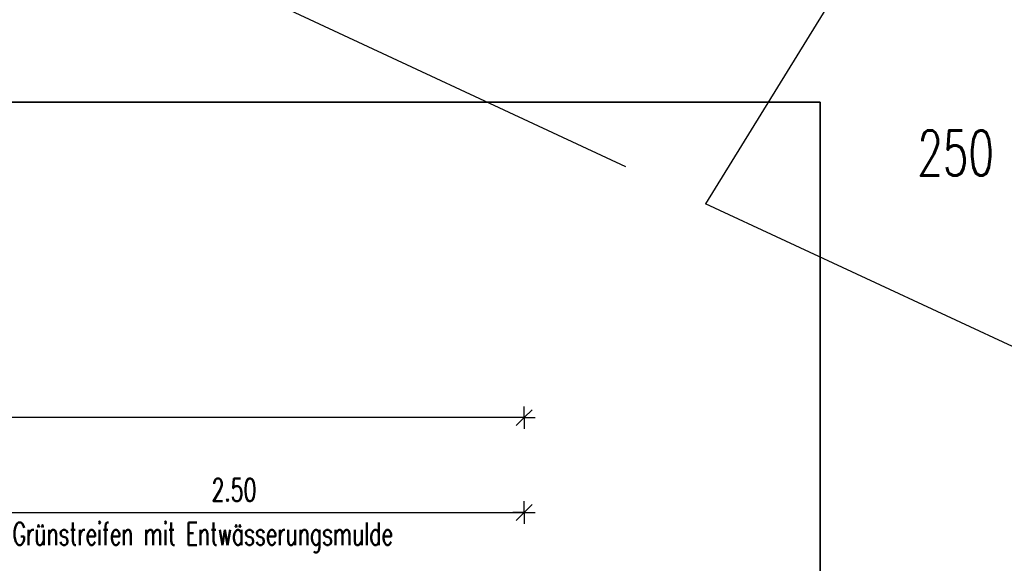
# Model space of a CAD drawing. Extents: x 3408772 to 3410442, y 5787844 to 5790056.
# Tile 70 of 80: x 3410025 to 3410068, y 5788664 to 5788688. Entities that reach past the tile are written whole.
import ezdxf

# ---------------------------------------------------------------- set-up
doc = ezdxf.new("R2010")
doc.units = 0
doc.header["$MEASUREMENT"] = 0
doc.linetypes.add('LINIENART0', pattern=[0])
for name, color, linetype in [('detail_AA-BB', 7, 'Continuous'), ('NULLEBENE', 7, 'Continuous'), ('Straßenbau', 7, 'Continuous'), ('TOP-HOEHENI', 7, 'Continuous')]:
    doc.layers.add(name, color=color, linetype=linetype)
doc.styles.add('SIMPLEX', font='simplex')

# ---------------------------------------------------------------- blocks, each defined once
blk = doc.blocks.new('MASSTRENN-45')
at = {"layer": 'NULLEBENE', "color": 1, "linetype": 'LINIENART0'}
for q in [(0, 0.1), (-0.1, 0), (-0.07071, -0.07071), (0.07071, 0.07071), (0, -0.1), (0.1, 0)]:
    blk.add_line((0, 0), q, dxfattribs=at)

msp = doc.modelspace()

# ---------------------------------------------------------------- linework, layer by layer
at = {"layer": 'detail_AA-BB', "color": 128, "linetype": 'LINIENART0'}
for p, q in [((3410047.00182, 5788670.46197, 0.001), (3409972.00182, 5788670.46197, 5)), ((3410047.00182, 5788670.46197, 0.001), (3409972.00182, 5788670.46197, 5)), ((3410022.00182, 5788666.26436, 0.1), (3410047.00182, 5788666.26436, 5)), ((3410022.00182, 5788666.26436, 0.1), (3410047.00182, 5788666.26436, 5))]:
    msp.add_line(p, q, dxfattribs=at)
at = {"layer": 'Straßenbau', "color": 176, "linetype": 'LINIENART0'}
for p, q in [((3410054.953, 5788684.439), (3409966.953, 5788684.439)), ((3410054.953, 5788684.439), (3409966.953, 5788684.439)), ((3409966.95373, 5788684.4388), (3410054.95373, 5788684.4388)), ((3409966.95373, 5788684.4388), (3410054.95373, 5788684.4388)), ((3410060.11276, 5788684.4387), (3410054.95344, 5788684.4387)), ((3410060.11276, 5788684.4387), (3410054.95344, 5788684.4387)), ((3410054.95373, 5788684.4388), (3410060.11276, 5788684.4387)), ((3410054.95373, 5788684.4388), (3410060.11276, 5788684.4387)), ((3410060.11276, 5788636.79662), (3410060.11276, 5788684.4387)), ((3410060.11276, 5788684.4387), (3410060.11276, 5788636.79662)), ((3410060.11276, 5788636.79662), (3410060.11276, 5788684.4387)), ((3410060.11276, 5788684.4387), (3410060.11276, 5788636.79662))]:
    msp.add_line(p, q, dxfattribs=at)
at = {"layer": 'TOP-HOEHENI', "color": 95, "linetype": 'LINIENART0'}
for p, q in [((3410084.831, 5788728.214), (3410055.033, 5788679.936)), ((3410051.516, 5788681.573), (3410035.786, 5788688.895)), ((3410079.698, 5788668.454), (3410055.033, 5788679.936))]:
    msp.add_line(p, q, dxfattribs=at)

# ---------------------------------------------------------------- block references
at = {"layer": 'detail_AA-BB', "xscale": 5, "yscale": 5}
for p in [(3410047.00182, 5788670.46197, 0.001), (3410047.00182, 5788670.46197, 0.001), (3410047.00182, 5788666.26436, 0.1), (3410047.00182, 5788666.26436, 0.1)]:
    msp.add_blockref('MASSTRENN-45', p, dxfattribs=at)

# ---------------------------------------------------------------- texts
at = {"layer": 'detail_AA-BB', "color": 128, "linetype": 'LINIENART0', "style": 'SIMPLEX', "width": 0.66046}
for s, p in [('2.50', (3410033.16782, 5788666.76436)), ('2.50', (3410033.16782, 5788666.76436)), ('Grünstreifen mit Entwässerungsmulde', (3410024.36023, 5788664.81961)), ('Grünstreifen mit Entwässerungsmulde', (3410024.36023, 5788664.81961))]:
    msp.add_text(s, height=1, dxfattribs=at).set_placement(p)
at = {"layer": 'TOP-HOEHENI', "color": 95, "linetype": 'LINIENART0', "style": 'SIMPLEX', "width": 0.66046}
msp.add_text('250', height=2, dxfattribs=at).set_placement((3410064.413, 5788681.184))

doc.saveas('drawing.dxf')
